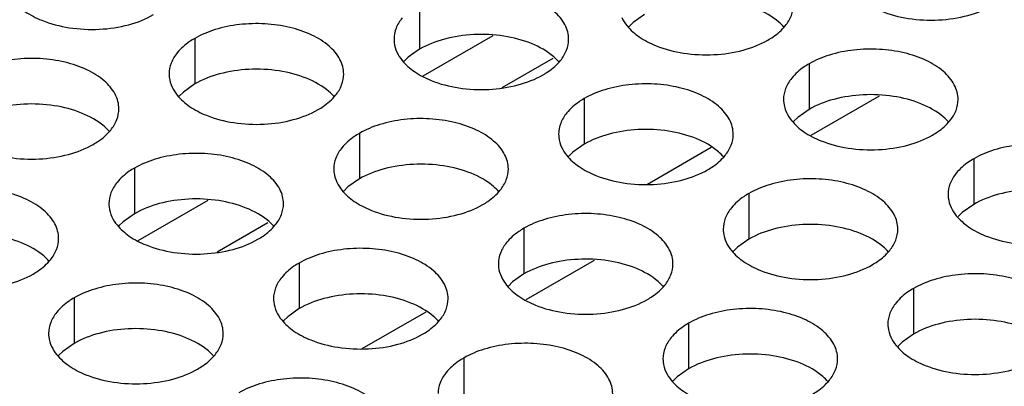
# Model space of a CAD drawing. Header units: inches. Extents: x 0 to 34, y 0 to 22.
# Tile 46 of 155: x 16.347 to 16.629, y 19.327 to 19.432. Entities that reach past the tile are written whole.
import ezdxf

# ---------------------------------------------------------------- set-up
doc = ezdxf.new("R2010")
doc.units = ezdxf.units.IN
doc.header["$LTSCALE"] = 1.87
doc.header["$MEASUREMENT"] = 0
doc.layers.get('0').update_dxf_attribs({"linetype": 'CONTINUOUS'})
doc.layers.add('02___PRT_ALL_AXES', color=7, linetype='CONTINUOUS')

msp = doc.modelspace()

# ---------------------------------------------------------------- linework, layer by layer
at = {"color": 7, "linetype": 'CONTINUOUS'}
for p, q in [((16.46267, 19.41567), (16.48267, 19.42722)), ((16.48528, 19.41239), (16.49983, 19.4208)), ((16.52684, 19.38467), (16.5451, 19.39522)), ((16.38102, 19.36852), (16.40102, 19.38007)), ((16.40363, 19.36525), (16.41819, 19.37365)), ((16.44519, 19.33753), (16.46345, 19.34807))]:
    msp.add_line(p, q, dxfattribs=at)
at = {"color": 3, "linetype": 'CONTINUOUS'}
for p, q in [((16.57373, 19.39868), (16.59334, 19.41)), ((16.49208, 19.35154), (16.51169, 19.36286))]:
    msp.add_line(p, q, dxfattribs=at)
at = {"layer": '02___PRT_ALL_AXES', "color": 7, "linetype": 'CONTINUOUS'}
for p, q in [((16.4616, 19.43639), (16.4616, 19.42332)), ((16.526, 19.43329), (16.52274, 19.43097)), ((16.52274, 19.43097), (16.52153, 19.42978)), ((16.39721, 19.42643), (16.39721, 19.41336)), ((16.4616, 19.42332), (16.45835, 19.42101)), ((16.45835, 19.42101), (16.45713, 19.41982)), ((16.57314, 19.41913), (16.57314, 19.40607)), ((16.39721, 19.41336), (16.39395, 19.41105)), ((16.39395, 19.41105), (16.39274, 19.40986)), ((16.50874, 19.40917), (16.50874, 19.39611)), ((16.57314, 19.40607), (16.56988, 19.40375)), ((16.56988, 19.40375), (16.56867, 19.40256)), ((16.44435, 19.39921), (16.44435, 19.38614)), ((16.50874, 19.39611), (16.50549, 19.39379)), ((16.50549, 19.39379), (16.50428, 19.3926)), ((16.62028, 19.39191), (16.62028, 19.37885)), ((16.37995, 19.38924), (16.37995, 19.37618)), ((16.44435, 19.38614), (16.44109, 19.38383)), ((16.44109, 19.38383), (16.43988, 19.38264)), ((16.55588, 19.38195), (16.55588, 19.36889)), ((16.61702, 19.37653), (16.61581, 19.37534)), ((16.62028, 19.37885), (16.61702, 19.37653)), ((16.3767, 19.37386), (16.37548, 19.37267)), ((16.37995, 19.37618), (16.3767, 19.37386)), ((16.49149, 19.37199), (16.49149, 19.35893)), ((16.55588, 19.36889), (16.55263, 19.36657)), ((16.55263, 19.36657), (16.55142, 19.36538)), ((16.42709, 19.36203), (16.42709, 19.34896)), ((16.48823, 19.35661), (16.48702, 19.35542)), ((16.49149, 19.35893), (16.48823, 19.35661)), ((16.60302, 19.35473), (16.60302, 19.34167)), ((16.3627, 19.35206), (16.3627, 19.339)), ((16.42709, 19.34896), (16.42384, 19.34665)), ((16.42384, 19.34665), (16.42263, 19.34546)), ((16.53863, 19.34477), (16.53863, 19.33171)), ((16.60302, 19.34167), (16.59977, 19.33935)), ((16.3627, 19.339), (16.35944, 19.33668)), ((16.59977, 19.33935), (16.59856, 19.33816)), ((16.35944, 19.33668), (16.35823, 19.33549)), ((16.47423, 19.33481), (16.47423, 19.32174)), ((16.53863, 19.33171), (16.53537, 19.32939)), ((16.53537, 19.32939), (16.53416, 19.3282))]:
    msp.add_line(p, q, dxfattribs=at)
at = {"layer": '02___PRT_ALL_AXES', "color": 3, "linetype": 'CONTINUOUS'}
for points, knots in [([(16.34359, 19.4397), (16.34399, 19.43886), (16.34537, 19.43672), (16.34868, 19.43385), (16.35172, 19.43229), (16.3534, 19.43161)], [0, 0, 0, 0, 0.215502, 0.580331, 1, 1, 1, 1]), ([(16.50428, 19.42617), (16.50428, 19.42688), (16.50409, 19.42834), (16.50294, 19.43125), (16.50001, 19.43462), (16.49499, 19.43766), (16.48873, 19.43976), (16.4817, 19.44075), (16.47447, 19.44055), (16.46764, 19.43919), (16.46345, 19.43746), (16.4616, 19.43639)], [0, 0, 0, 0, 0.042883, 0.087524, 0.186914, 0.304219, 0.43794, 0.582356, 0.729558, 0.871282, 1, 1, 1, 1]), ([(16.56633, 19.43004), (16.56705, 19.43094), (16.56823, 19.43285), (16.56867, 19.43508), (16.56867, 19.43613)], [0, 0, 0, 0, 0.520681, 1, 1, 1, 1]), ([(16.59373, 19.43428), (16.59625, 19.43326), (16.60173, 19.43185), (16.6102, 19.43144), (16.61844, 19.43266), (16.62353, 19.43462), (16.62575, 19.4359)], [0, 0, 0, 0, 0.247189, 0.509885, 0.767301, 1, 1, 1, 1]), ([(16.3534, 19.43161), (16.35592, 19.43059), (16.3614, 19.42918), (16.36988, 19.42877), (16.37811, 19.42999), (16.38321, 19.43195), (16.38542, 19.43323)], [0, 0, 0, 0, 0.247189, 0.509885, 0.767301, 1, 1, 1, 1]), ([(16.43988, 19.41621), (16.43988, 19.41692), (16.43969, 19.41838), (16.43854, 19.42129), (16.43562, 19.42465), (16.4306, 19.4277), (16.42433, 19.4298), (16.4173, 19.43079), (16.41008, 19.43059), (16.40325, 19.42922), (16.39906, 19.42749), (16.39721, 19.42643)], [0, 0, 0, 0, 0.042883, 0.087524, 0.186914, 0.304219, 0.43794, 0.582356, 0.729558, 0.871282, 1, 1, 1, 1]), ([(16.45662, 19.43228), (16.4559, 19.43139), (16.45472, 19.42947), (16.45428, 19.42725), (16.45428, 19.42619)], [0, 0, 0, 0, 0.520681, 1, 1, 1, 1]), ([(16.51952, 19.43241), (16.51992, 19.43156), (16.5213, 19.42943), (16.52461, 19.42656), (16.52765, 19.425), (16.52933, 19.42432)], [0, 0, 0, 0, 0.215502, 0.580331, 1, 1, 1, 1]), ([(16.56135, 19.42594), (16.56185, 19.42623), (16.56368, 19.42737), (16.56534, 19.42882), (16.56633, 19.43004)], [0, 0, 0, 0, 0.268123, 1, 1, 1, 1]), ([(16.39721, 19.42643), (16.3967, 19.42614), (16.39488, 19.42499), (16.39322, 19.42355), (16.39223, 19.42232)], [0, 0, 0, 0, 0.268123, 1, 1, 1, 1]), ([(16.45428, 19.42619), (16.45428, 19.42588), (16.45435, 19.42459), (16.45472, 19.42333), (16.45513, 19.42245)], [0, 0, 0, 0, 0.245663, 1, 1, 1, 1]), ([(16.50194, 19.42008), (16.50266, 19.42098), (16.50383, 19.42289), (16.50428, 19.42511), (16.50428, 19.42617)], [0, 0, 0, 0, 0.520681, 1, 1, 1, 1]), ([(16.52933, 19.42432), (16.53185, 19.4233), (16.53733, 19.42189), (16.54581, 19.42148), (16.55404, 19.4227), (16.55914, 19.42466), (16.56135, 19.42594)], [0, 0, 0, 0, 0.247189, 0.509885, 0.767301, 1, 1, 1, 1]), ([(16.39223, 19.42232), (16.3915, 19.42143), (16.39033, 19.41951), (16.38988, 19.41729), (16.38988, 19.41623)], [0, 0, 0, 0, 0.520681, 1, 1, 1, 1]), ([(16.45513, 19.42245), (16.45552, 19.4216), (16.4569, 19.41947), (16.46021, 19.4166), (16.46326, 19.41504), (16.46494, 19.41436)], [0, 0, 0, 0, 0.215502, 0.580331, 1, 1, 1, 1]), ([(16.61581, 19.40892), (16.61581, 19.40963), (16.61562, 19.41109), (16.61447, 19.414), (16.61155, 19.41736), (16.60653, 19.42041), (16.60026, 19.42251), (16.59323, 19.42349), (16.58601, 19.4233), (16.57918, 19.42193), (16.57499, 19.4202), (16.57314, 19.41913)], [0, 0, 0, 0, 0.042883, 0.087524, 0.186914, 0.304219, 0.43794, 0.582356, 0.729558, 0.871282, 1, 1, 1, 1]), ([(16.37549, 19.40625), (16.37549, 19.40696), (16.3753, 19.40842), (16.37415, 19.41133), (16.37122, 19.41469), (16.3662, 19.41774), (16.35994, 19.41984), (16.35291, 19.42083), (16.34568, 19.42063), (16.33885, 19.41926), (16.33466, 19.41753), (16.33281, 19.41646)], [0, 0, 0, 0, 0.042883, 0.087524, 0.186914, 0.304219, 0.43794, 0.582356, 0.729558, 0.871282, 1, 1, 1, 1]), ([(16.49696, 19.41597), (16.49746, 19.41626), (16.49928, 19.41741), (16.50094, 19.41885), (16.50194, 19.42008)], [0, 0, 0, 0, 0.268123, 1, 1, 1, 1]), ([(16.57314, 19.41913), (16.57263, 19.41884), (16.57081, 19.4177), (16.56915, 19.41625), (16.56816, 19.41503)], [0, 0, 0, 0, 0.268123, 1, 1, 1, 1]), ([(16.38988, 19.41623), (16.38988, 19.41591), (16.38996, 19.41463), (16.39033, 19.41336), (16.39073, 19.41248)], [0, 0, 0, 0, 0.245663, 1, 1, 1, 1]), ([(16.43754, 19.41012), (16.43826, 19.41101), (16.43944, 19.41293), (16.43988, 19.41515), (16.43988, 19.41621)], [0, 0, 0, 0, 0.520681, 1, 1, 1, 1]), ([(16.46494, 19.41436), (16.46746, 19.41334), (16.47294, 19.41193), (16.48141, 19.41152), (16.48965, 19.41274), (16.49474, 19.4147), (16.49696, 19.41597)], [0, 0, 0, 0, 0.247189, 0.509885, 0.767301, 1, 1, 1, 1]), ([(16.55142, 19.39895), (16.55142, 19.39967), (16.55123, 19.40112), (16.55008, 19.40404), (16.54715, 19.4074), (16.54213, 19.41045), (16.53587, 19.41255), (16.52884, 19.41353), (16.52161, 19.41334), (16.51478, 19.41197), (16.51059, 19.41024), (16.50874, 19.40917)], [0, 0, 0, 0, 0.042883, 0.087524, 0.186914, 0.304219, 0.43794, 0.582356, 0.729558, 0.871282, 1, 1, 1, 1]), ([(16.56816, 19.41503), (16.56743, 19.41413), (16.56626, 19.41222), (16.56581, 19.40999), (16.56581, 19.40894)], [0, 0, 0, 0, 0.520681, 1, 1, 1, 1]), ([(16.39073, 19.41248), (16.39113, 19.41164), (16.39251, 19.40951), (16.39582, 19.40663), (16.39886, 19.40507), (16.40054, 19.40439)], [0, 0, 0, 0, 0.215502, 0.580331, 1, 1, 1, 1]), ([(16.43256, 19.40601), (16.43306, 19.4063), (16.43489, 19.40745), (16.43655, 19.40889), (16.43754, 19.41012)], [0, 0, 0, 0, 0.268123, 1, 1, 1, 1]), ([(16.50874, 19.40917), (16.50824, 19.40888), (16.50641, 19.40773), (16.50475, 19.40629), (16.50376, 19.40506)], [0, 0, 0, 0, 0.268123, 1, 1, 1, 1]), ([(16.56581, 19.40894), (16.56581, 19.40862), (16.56589, 19.40733), (16.56626, 19.40607), (16.56667, 19.40519)], [0, 0, 0, 0, 0.245663, 1, 1, 1, 1]), ([(16.61347, 19.40283), (16.61419, 19.40372), (16.61537, 19.40564), (16.61581, 19.40786), (16.61581, 19.40892)], [0, 0, 0, 0, 0.520681, 1, 1, 1, 1]), ([(16.37315, 19.40016), (16.37387, 19.40105), (16.37504, 19.40297), (16.37549, 19.40519), (16.37549, 19.40625)], [0, 0, 0, 0, 0.520681, 1, 1, 1, 1]), ([(16.40054, 19.40439), (16.40306, 19.40338), (16.40854, 19.40197), (16.41702, 19.40156), (16.42525, 19.40278), (16.43035, 19.40473), (16.43256, 19.40601)], [0, 0, 0, 0, 0.247189, 0.509885, 0.767301, 1, 1, 1, 1]), ([(16.50376, 19.40506), (16.50304, 19.40417), (16.50186, 19.40225), (16.50142, 19.40003), (16.50142, 19.39897)], [0, 0, 0, 0, 0.520681, 1, 1, 1, 1]), ([(16.56667, 19.40519), (16.56706, 19.40434), (16.56844, 19.40221), (16.57175, 19.39934), (16.57479, 19.39778), (16.57647, 19.3971)], [0, 0, 0, 0, 0.215502, 0.580331, 1, 1, 1, 1]), ([(16.48702, 19.38899), (16.48702, 19.3897), (16.48683, 19.39116), (16.48568, 19.39407), (16.48276, 19.39743), (16.47774, 19.40048), (16.47147, 19.40258), (16.46444, 19.40357), (16.45722, 19.40337), (16.45039, 19.402), (16.4462, 19.40028), (16.44435, 19.39921)], [0, 0, 0, 0, 0.042883, 0.087524, 0.186914, 0.304219, 0.43794, 0.582356, 0.729558, 0.871282, 1, 1, 1, 1]), ([(16.60849, 19.39872), (16.60899, 19.39901), (16.61082, 19.40016), (16.61248, 19.4016), (16.61347, 19.40283)], [0, 0, 0, 0, 0.268123, 1, 1, 1, 1]), ([(16.36817, 19.39605), (16.36867, 19.39634), (16.37049, 19.39749), (16.37215, 19.39893), (16.37315, 19.40016)], [0, 0, 0, 0, 0.268123, 1, 1, 1, 1]), ([(16.44435, 19.39921), (16.44384, 19.39892), (16.44202, 19.39777), (16.44036, 19.39633), (16.43937, 19.3951)], [0, 0, 0, 0, 0.268123, 1, 1, 1, 1]), ([(16.50142, 19.39897), (16.50142, 19.39866), (16.50149, 19.39737), (16.50186, 19.39611), (16.50227, 19.39523)], [0, 0, 0, 0, 0.245663, 1, 1, 1, 1]), ([(16.54908, 19.39286), (16.5498, 19.39376), (16.55097, 19.39567), (16.55142, 19.3979), (16.55142, 19.39895)], [0, 0, 0, 0, 0.520681, 1, 1, 1, 1]), ([(16.33615, 19.39443), (16.33867, 19.39341), (16.34415, 19.392), (16.35262, 19.39159), (16.36086, 19.39281), (16.36595, 19.39477), (16.36817, 19.39605)], [0, 0, 0, 0, 0.247189, 0.509885, 0.767301, 1, 1, 1, 1]), ([(16.57647, 19.3971), (16.57899, 19.39608), (16.58447, 19.39467), (16.59295, 19.39426), (16.60118, 19.39548), (16.60628, 19.39744), (16.60849, 19.39872)], [0, 0, 0, 0, 0.247189, 0.509885, 0.767301, 1, 1, 1, 1]), ([(16.66295, 19.3817), (16.66295, 19.38241), (16.66276, 19.38387), (16.66161, 19.38678), (16.65869, 19.39014), (16.65367, 19.39319), (16.6474, 19.39529), (16.64037, 19.39628), (16.63315, 19.39608), (16.62632, 19.39471), (16.62213, 19.39298), (16.62028, 19.39191)], [0, 0, 0, 0, 0.042883, 0.087524, 0.186914, 0.304219, 0.43794, 0.582356, 0.729558, 0.871282, 1, 1, 1, 1]), ([(16.42263, 19.37903), (16.42263, 19.37974), (16.42244, 19.3812), (16.42129, 19.38411), (16.41836, 19.38747), (16.41334, 19.39052), (16.40708, 19.39262), (16.40005, 19.39361), (16.39282, 19.39341), (16.38599, 19.39204), (16.3818, 19.39031), (16.37995, 19.38924)], [0, 0, 0, 0, 0.042883, 0.087524, 0.186914, 0.304219, 0.43794, 0.582356, 0.729558, 0.871282, 1, 1, 1, 1]), ([(16.43937, 19.3951), (16.43864, 19.39421), (16.43747, 19.39229), (16.43702, 19.39007), (16.43702, 19.38901)], [0, 0, 0, 0, 0.520681, 1, 1, 1, 1]), ([(16.50227, 19.39523), (16.50266, 19.39438), (16.50404, 19.39225), (16.50735, 19.38938), (16.5104, 19.38782), (16.51208, 19.38714)], [0, 0, 0, 0, 0.215502, 0.580331, 1, 1, 1, 1]), ([(16.5441, 19.38876), (16.5446, 19.38905), (16.54642, 19.39019), (16.54808, 19.39163), (16.54908, 19.39286)], [0, 0, 0, 0, 0.268123, 1, 1, 1, 1]), ([(16.62028, 19.39191), (16.61978, 19.39163), (16.61795, 19.39048), (16.61629, 19.38904), (16.6153, 19.38781)], [0, 0, 0, 0, 0.268123, 1, 1, 1, 1]), ([(16.37995, 19.38924), (16.37945, 19.38896), (16.37762, 19.38781), (16.37596, 19.38637), (16.37497, 19.38514)], [0, 0, 0, 0, 0.268123, 1, 1, 1, 1]), ([(16.43702, 19.38901), (16.43702, 19.38869), (16.4371, 19.38741), (16.43747, 19.38614), (16.43788, 19.38526)], [0, 0, 0, 0, 0.245663, 1, 1, 1, 1]), ([(16.48468, 19.3829), (16.4854, 19.38379), (16.48658, 19.38571), (16.48702, 19.38793), (16.48702, 19.38899)], [0, 0, 0, 0, 0.520681, 1, 1, 1, 1]), ([(16.51208, 19.38714), (16.5146, 19.38612), (16.52008, 19.38471), (16.52855, 19.3843), (16.53679, 19.38552), (16.54188, 19.38748), (16.5441, 19.38876)], [0, 0, 0, 0, 0.247189, 0.509885, 0.767301, 1, 1, 1, 1]), ([(16.6153, 19.38781), (16.61457, 19.38691), (16.6134, 19.385), (16.61296, 19.38278), (16.61295, 19.38172)], [0, 0, 0, 0, 0.520681, 1, 1, 1, 1]), ([(16.37497, 19.38514), (16.37425, 19.38424), (16.37307, 19.38233), (16.37263, 19.38011), (16.37263, 19.37905)], [0, 0, 0, 0, 0.520681, 1, 1, 1, 1]), ([(16.43788, 19.38526), (16.43827, 19.38442), (16.43965, 19.38229), (16.44296, 19.37941), (16.446, 19.37786), (16.44768, 19.37718)], [0, 0, 0, 0, 0.215502, 0.580331, 1, 1, 1, 1]), ([(16.59856, 19.37174), (16.59856, 19.37245), (16.59837, 19.37391), (16.59722, 19.37682), (16.59429, 19.38018), (16.58927, 19.38323), (16.58301, 19.38533), (16.57598, 19.38631), (16.56875, 19.38612), (16.56192, 19.38475), (16.55773, 19.38302), (16.55588, 19.38195)], [0, 0, 0, 0, 0.042883, 0.087524, 0.186914, 0.304219, 0.43794, 0.582356, 0.729558, 0.871282, 1, 1, 1, 1]), ([(16.35823, 19.36907), (16.35823, 19.36978), (16.35804, 19.37124), (16.35689, 19.37415), (16.35397, 19.37751), (16.34895, 19.38056), (16.34268, 19.38266), (16.33565, 19.38364), (16.32843, 19.38345), (16.3216, 19.38208), (16.31741, 19.38035), (16.31556, 19.37928)], [0, 0, 0, 0, 0.042883, 0.087524, 0.186914, 0.304219, 0.43794, 0.582356, 0.729558, 0.871282, 1, 1, 1, 1]), ([(16.4797, 19.37879), (16.4802, 19.37908), (16.48203, 19.38023), (16.48369, 19.38167), (16.48468, 19.3829)], [0, 0, 0, 0, 0.268123, 1, 1, 1, 1]), ([(16.55588, 19.38195), (16.55538, 19.38166), (16.55355, 19.38051), (16.55189, 19.37907), (16.5509, 19.37785)], [0, 0, 0, 0, 0.268123, 1, 1, 1, 1]), ([(16.61295, 19.38172), (16.61295, 19.3814), (16.61303, 19.38012), (16.6134, 19.37885), (16.61381, 19.37797)], [0, 0, 0, 0, 0.245663, 1, 1, 1, 1]), ([(16.37263, 19.37905), (16.37263, 19.37873), (16.3727, 19.37745), (16.37307, 19.37618), (16.37348, 19.3753)], [0, 0, 0, 0, 0.245663, 1, 1, 1, 1]), ([(16.42029, 19.37294), (16.42101, 19.37383), (16.42218, 19.37575), (16.42263, 19.37797), (16.42263, 19.37903)], [0, 0, 0, 0, 0.520681, 1, 1, 1, 1]), ([(16.44768, 19.37718), (16.4502, 19.37616), (16.45568, 19.37475), (16.46416, 19.37434), (16.47239, 19.37556), (16.47749, 19.37752), (16.4797, 19.37879)], [0, 0, 0, 0, 0.247189, 0.509885, 0.767301, 1, 1, 1, 1]), ([(16.5509, 19.37785), (16.55018, 19.37695), (16.549, 19.37504), (16.54856, 19.37281), (16.54856, 19.37175)], [0, 0, 0, 0, 0.520681, 1, 1, 1, 1]), ([(16.61381, 19.37797), (16.6142, 19.37713), (16.61558, 19.375), (16.61889, 19.37212), (16.62193, 19.37056), (16.62361, 19.36988)], [0, 0, 0, 0, 0.215502, 0.580331, 1, 1, 1, 1]), ([(16.37348, 19.3753), (16.37387, 19.37446), (16.37525, 19.37233), (16.37856, 19.36945), (16.38161, 19.36789), (16.38329, 19.36721)], [0, 0, 0, 0, 0.215502, 0.580331, 1, 1, 1, 1]), ([(16.53416, 19.36177), (16.53416, 19.36248), (16.53397, 19.36394), (16.53282, 19.36685), (16.5299, 19.37022), (16.52488, 19.37327), (16.51861, 19.37537), (16.51158, 19.37635), (16.50436, 19.37615), (16.49753, 19.37479), (16.49334, 19.37306), (16.49149, 19.37199)], [0, 0, 0, 0, 0.042883, 0.087524, 0.186914, 0.304219, 0.43794, 0.582356, 0.729558, 0.871282, 1, 1, 1, 1]), ([(16.41531, 19.36883), (16.41581, 19.36912), (16.41763, 19.37027), (16.41929, 19.37171), (16.42029, 19.37294)], [0, 0, 0, 0, 0.268123, 1, 1, 1, 1]), ([(16.49149, 19.37199), (16.49098, 19.3717), (16.48916, 19.37055), (16.4875, 19.36911), (16.48651, 19.36788)], [0, 0, 0, 0, 0.268123, 1, 1, 1, 1]), ([(16.54856, 19.37175), (16.54856, 19.37144), (16.54863, 19.37015), (16.549, 19.36889), (16.54941, 19.36801)], [0, 0, 0, 0, 0.245663, 1, 1, 1, 1]), ([(16.59622, 19.36564), (16.59694, 19.36654), (16.59811, 19.36845), (16.59856, 19.37068), (16.59856, 19.37174)], [0, 0, 0, 0, 0.520681, 1, 1, 1, 1]), ([(16.62361, 19.36988), (16.62613, 19.36887), (16.63162, 19.36745), (16.64009, 19.36705), (16.64832, 19.36826), (16.65342, 19.37022), (16.65563, 19.3715)], [0, 0, 0, 0, 0.247189, 0.509885, 0.767301, 1, 1, 1, 1]), ([(16.35589, 19.36298), (16.35661, 19.36387), (16.35779, 19.36579), (16.35823, 19.36801), (16.35823, 19.36907)], [0, 0, 0, 0, 0.520681, 1, 1, 1, 1]), ([(16.38329, 19.36721), (16.38581, 19.3662), (16.39129, 19.36478), (16.39976, 19.36438), (16.408, 19.36559), (16.41309, 19.36755), (16.41531, 19.36883)], [0, 0, 0, 0, 0.247189, 0.509885, 0.767301, 1, 1, 1, 1]), ([(16.48651, 19.36788), (16.48578, 19.36699), (16.48461, 19.36507), (16.48416, 19.36285), (16.48416, 19.36179)], [0, 0, 0, 0, 0.520681, 1, 1, 1, 1]), ([(16.54941, 19.36801), (16.5498, 19.36716), (16.55118, 19.36503), (16.55449, 19.36216), (16.55754, 19.3606), (16.55922, 19.35992)], [0, 0, 0, 0, 0.215502, 0.580331, 1, 1, 1, 1]), ([(16.46977, 19.35181), (16.46977, 19.35252), (16.46958, 19.35398), (16.46843, 19.35689), (16.4655, 19.36025), (16.46048, 19.3633), (16.45422, 19.3654), (16.44719, 19.36639), (16.43996, 19.36619), (16.43313, 19.36482), (16.42894, 19.3631), (16.42709, 19.36203)], [0, 0, 0, 0, 0.042883, 0.087524, 0.186914, 0.304219, 0.43794, 0.582356, 0.729558, 0.871282, 1, 1, 1, 1]), ([(16.59124, 19.36154), (16.59174, 19.36183), (16.59356, 19.36298), (16.59522, 19.36442), (16.59622, 19.36564)], [0, 0, 0, 0, 0.268123, 1, 1, 1, 1]), ([(16.35091, 19.35887), (16.35141, 19.35916), (16.35324, 19.36031), (16.3549, 19.36175), (16.35589, 19.36298)], [0, 0, 0, 0, 0.268123, 1, 1, 1, 1]), ([(16.42709, 19.36203), (16.42659, 19.36174), (16.42476, 19.36059), (16.4231, 19.35915), (16.42211, 19.35792)], [0, 0, 0, 0, 0.268123, 1, 1, 1, 1]), ([(16.48416, 19.36179), (16.48416, 19.36148), (16.48424, 19.36019), (16.48461, 19.35893), (16.48502, 19.35805)], [0, 0, 0, 0, 0.245663, 1, 1, 1, 1]), ([(16.53182, 19.35568), (16.53254, 19.35658), (16.53372, 19.35849), (16.53416, 19.36071), (16.53416, 19.36177)], [0, 0, 0, 0, 0.520681, 1, 1, 1, 1]), ([(16.55922, 19.35992), (16.56174, 19.3589), (16.56722, 19.35749), (16.57569, 19.35708), (16.58393, 19.3583), (16.58902, 19.36026), (16.59124, 19.36154)], [0, 0, 0, 0, 0.247189, 0.509885, 0.767301, 1, 1, 1, 1]), ([(16.31889, 19.35725), (16.32141, 19.35623), (16.32689, 19.35482), (16.33537, 19.35441), (16.3436, 19.35563), (16.3487, 19.35759), (16.35091, 19.35887)], [0, 0, 0, 0, 0.247189, 0.509885, 0.767301, 1, 1, 1, 1]), ([(16.42211, 19.35792), (16.42139, 19.35703), (16.42021, 19.35511), (16.41977, 19.35289), (16.41977, 19.35183)], [0, 0, 0, 0, 0.520681, 1, 1, 1, 1]), ([(16.48502, 19.35805), (16.48541, 19.3572), (16.48679, 19.35507), (16.4901, 19.3522), (16.49314, 19.35064), (16.49482, 19.34996)], [0, 0, 0, 0, 0.215502, 0.580331, 1, 1, 1, 1]), ([(16.6457, 19.34452), (16.6457, 19.34523), (16.64551, 19.34669), (16.64436, 19.3496), (16.64144, 19.35296), (16.63641, 19.35601), (16.63015, 19.35811), (16.62312, 19.3591), (16.61589, 19.3589), (16.60906, 19.35753), (16.60487, 19.3558), (16.60302, 19.35473)], [0, 0, 0, 0, 0.042883, 0.087524, 0.186914, 0.304219, 0.43794, 0.582356, 0.729558, 0.871282, 1, 1, 1, 1]), ([(16.40537, 19.34185), (16.40537, 19.34256), (16.40518, 19.34402), (16.40403, 19.34693), (16.40111, 19.35029), (16.39609, 19.35334), (16.38982, 19.35544), (16.38279, 19.35643), (16.37557, 19.35623), (16.36874, 19.35486), (16.36455, 19.35313), (16.3627, 19.35206)], [0, 0, 0, 0, 0.042883, 0.087524, 0.186914, 0.304219, 0.43794, 0.582356, 0.729558, 0.871282, 1, 1, 1, 1]), ([(16.52684, 19.35158), (16.52734, 19.35186), (16.52917, 19.35301), (16.53083, 19.35445), (16.53182, 19.35568)], [0, 0, 0, 0, 0.268123, 1, 1, 1, 1]), ([(16.60302, 19.35473), (16.60252, 19.35444), (16.60069, 19.3533), (16.59903, 19.35186), (16.59804, 19.35063)], [0, 0, 0, 0, 0.268123, 1, 1, 1, 1]), ([(16.3627, 19.35206), (16.36219, 19.35177), (16.36037, 19.35063), (16.35871, 19.34919), (16.35772, 19.34796)], [0, 0, 0, 0, 0.268123, 1, 1, 1, 1]), ([(16.41977, 19.35183), (16.41977, 19.35151), (16.41984, 19.35023), (16.42021, 19.34896), (16.42062, 19.34808)], [0, 0, 0, 0, 0.245663, 1, 1, 1, 1]), ([(16.46743, 19.34572), (16.46815, 19.34661), (16.46932, 19.34853), (16.46977, 19.35075), (16.46977, 19.35181)], [0, 0, 0, 0, 0.520681, 1, 1, 1, 1]), ([(16.49482, 19.34996), (16.49734, 19.34894), (16.50283, 19.34753), (16.5113, 19.34712), (16.51953, 19.34834), (16.52463, 19.3503), (16.52684, 19.35158)], [0, 0, 0, 0, 0.247189, 0.509885, 0.767301, 1, 1, 1, 1]), ([(16.5813, 19.33455), (16.5813, 19.33527), (16.58112, 19.33673), (16.57996, 19.33964), (16.57704, 19.343), (16.57202, 19.34605), (16.56575, 19.34815), (16.55873, 19.34913), (16.5515, 19.34894), (16.54467, 19.34757), (16.54048, 19.34584), (16.53863, 19.34477)], [0, 0, 0, 0, 0.042883, 0.087524, 0.186914, 0.304219, 0.43794, 0.582356, 0.729558, 0.871282, 1, 1, 1, 1]), ([(16.59804, 19.35063), (16.59732, 19.34973), (16.59614, 19.34782), (16.5957, 19.34559), (16.5957, 19.34454)], [0, 0, 0, 0, 0.520681, 1, 1, 1, 1]), ([(16.35772, 19.34796), (16.35699, 19.34706), (16.35582, 19.34515), (16.35537, 19.34292), (16.35537, 19.34187)], [0, 0, 0, 0, 0.520681, 1, 1, 1, 1]), ([(16.42062, 19.34808), (16.42101, 19.34724), (16.42239, 19.34511), (16.4257, 19.34223), (16.42875, 19.34068), (16.43043, 19.34)], [0, 0, 0, 0, 0.215502, 0.580331, 1, 1, 1, 1]), ([(16.46245, 19.34161), (16.46295, 19.3419), (16.46477, 19.34305), (16.46643, 19.34449), (16.46743, 19.34572)], [0, 0, 0, 0, 0.268123, 1, 1, 1, 1]), ([(16.53863, 19.34477), (16.53813, 19.34448), (16.5363, 19.34333), (16.53464, 19.34189), (16.53365, 19.34066)], [0, 0, 0, 0, 0.268123, 1, 1, 1, 1]), ([(16.5957, 19.34454), (16.5957, 19.34422), (16.59577, 19.34293), (16.59614, 19.34167), (16.59655, 19.34079)], [0, 0, 0, 0, 0.245663, 1, 1, 1, 1]), ([(16.35537, 19.34187), (16.35537, 19.34155), (16.35545, 19.34026), (16.35582, 19.339), (16.35623, 19.33812)], [0, 0, 0, 0, 0.245663, 1, 1, 1, 1]), ([(16.40303, 19.33576), (16.40375, 19.33665), (16.40493, 19.33857), (16.40537, 19.34079), (16.40537, 19.34185)], [0, 0, 0, 0, 0.520681, 1, 1, 1, 1]), ([(16.43043, 19.34), (16.43295, 19.33898), (16.43843, 19.33757), (16.4469, 19.33716), (16.45514, 19.33838), (16.46023, 19.34033), (16.46245, 19.34161)], [0, 0, 0, 0, 0.247189, 0.509885, 0.767301, 1, 1, 1, 1]), ([(16.53365, 19.34066), (16.53292, 19.33977), (16.53175, 19.33785), (16.53131, 19.33563), (16.5313, 19.33457)], [0, 0, 0, 0, 0.520681, 1, 1, 1, 1]), ([(16.59655, 19.34079), (16.59694, 19.33995), (16.59832, 19.33781), (16.60163, 19.33494), (16.60468, 19.33338), (16.60636, 19.3327)], [0, 0, 0, 0, 0.215502, 0.580331, 1, 1, 1, 1]), ([(16.35623, 19.33812), (16.35662, 19.33728), (16.358, 19.33514), (16.36131, 19.33227), (16.36435, 19.33071), (16.36603, 19.33003)], [0, 0, 0, 0, 0.215502, 0.580331, 1, 1, 1, 1]), ([(16.51691, 19.32459), (16.51691, 19.3253), (16.51672, 19.32676), (16.51557, 19.32967), (16.51265, 19.33304), (16.50762, 19.33608), (16.50136, 19.33818), (16.49433, 19.33917), (16.4871, 19.33897), (16.48027, 19.33761), (16.47608, 19.33588), (16.47423, 19.33481)], [0, 0, 0, 0, 0.042883, 0.087524, 0.186914, 0.304219, 0.43794, 0.582356, 0.729558, 0.871282, 1, 1, 1, 1]), ([(16.39805, 19.33165), (16.39855, 19.33194), (16.40038, 19.33309), (16.40204, 19.33453), (16.40303, 19.33576)], [0, 0, 0, 0, 0.268123, 1, 1, 1, 1]), ([(16.47423, 19.33481), (16.47373, 19.33452), (16.4719, 19.33337), (16.47024, 19.33193), (16.46925, 19.3307)], [0, 0, 0, 0, 0.268123, 1, 1, 1, 1]), ([(16.5313, 19.33457), (16.5313, 19.33426), (16.53138, 19.33297), (16.53175, 19.33171), (16.53216, 19.33083)], [0, 0, 0, 0, 0.245663, 1, 1, 1, 1]), ([(16.57896, 19.32846), (16.57968, 19.32936), (16.58086, 19.33127), (16.5813, 19.3335), (16.5813, 19.33455)], [0, 0, 0, 0, 0.520681, 1, 1, 1, 1]), ([(16.60636, 19.3327), (16.60888, 19.33168), (16.61436, 19.33027), (16.62283, 19.32986), (16.63107, 19.33108), (16.63616, 19.33304), (16.63838, 19.33432)], [0, 0, 0, 0, 0.247189, 0.509885, 0.767301, 1, 1, 1, 1]), ([(16.36603, 19.33003), (16.36855, 19.32901), (16.37404, 19.3276), (16.38251, 19.32719), (16.39074, 19.32841), (16.39584, 19.33037), (16.39805, 19.33165)], [0, 0, 0, 0, 0.247189, 0.509885, 0.767301, 1, 1, 1, 1]), ([(16.45251, 19.31463), (16.45251, 19.31534), (16.45232, 19.3168), (16.45117, 19.31971), (16.44825, 19.32307), (16.44323, 19.32612), (16.43696, 19.32822), (16.42994, 19.32921), (16.42271, 19.32901), (16.41588, 19.32764), (16.41169, 19.32591), (16.40984, 19.32485)], [0, 0, 0, 0, 0.042883, 0.087524, 0.186914, 0.304219, 0.43794, 0.582356, 0.729558, 0.871282, 1, 1, 1, 1]), ([(16.46925, 19.3307), (16.46853, 19.32981), (16.46735, 19.32789), (16.46691, 19.32567), (16.46691, 19.32461)], [0, 0, 0, 0, 0.520681, 1, 1, 1, 1]), ([(16.53216, 19.33083), (16.53255, 19.32998), (16.53393, 19.32785), (16.53724, 19.32498), (16.54028, 19.32342), (16.54196, 19.32274)], [0, 0, 0, 0, 0.215502, 0.580331, 1, 1, 1, 1]), ([(16.57398, 19.32436), (16.57448, 19.32465), (16.57631, 19.32579), (16.57797, 19.32724), (16.57896, 19.32846)], [0, 0, 0, 0, 0.268123, 1, 1, 1, 1])]:
    msp.add_open_spline(points, degree=3, knots=knots, dxfattribs=at)
at = {"layer": '02___PRT_ALL_AXES', "color": 7, "linetype": 'CONTINUOUS'}
for points, knots in [([(16.56599, 19.42959), (16.56551, 19.43013), (16.56321, 19.43239), (16.56032, 19.43397), (16.55801, 19.4349)], [0, 0, 0, 0, 0.226307, 1, 1, 1, 1]), ([(16.49362, 19.42494), (16.4911, 19.42596), (16.48562, 19.42737), (16.47714, 19.42778), (16.46891, 19.42656), (16.46381, 19.4246), (16.4616, 19.42332)], [0, 0, 0, 0, 0.247189, 0.509885, 0.767301, 1, 1, 1, 1]), ([(16.50159, 19.41962), (16.50111, 19.42017), (16.49881, 19.42242), (16.49592, 19.42401), (16.49362, 19.42494)], [0, 0, 0, 0, 0.226307, 1, 1, 1, 1]), ([(16.42922, 19.41498), (16.4267, 19.416), (16.42122, 19.41741), (16.41275, 19.41782), (16.40451, 19.4166), (16.39942, 19.41464), (16.39721, 19.41336)], [0, 0, 0, 0, 0.247189, 0.509885, 0.767301, 1, 1, 1, 1]), ([(16.4372, 19.40966), (16.43672, 19.41021), (16.43441, 19.41246), (16.43153, 19.41405), (16.42922, 19.41498)], [0, 0, 0, 0, 0.226307, 1, 1, 1, 1]), ([(16.60515, 19.40769), (16.60263, 19.4087), (16.59715, 19.41012), (16.58868, 19.41052), (16.58044, 19.40931), (16.57535, 19.40735), (16.57314, 19.40607)], [0, 0, 0, 0, 0.247189, 0.509885, 0.767301, 1, 1, 1, 1]), ([(16.36483, 19.40502), (16.36231, 19.40604), (16.35683, 19.40745), (16.34835, 19.40786), (16.34012, 19.40664), (16.33502, 19.40468), (16.33281, 19.4034)], [0, 0, 0, 0, 0.247189, 0.509885, 0.767301, 1, 1, 1, 1]), ([(16.61313, 19.40237), (16.61265, 19.40292), (16.61035, 19.40517), (16.60746, 19.40675), (16.60515, 19.40769)], [0, 0, 0, 0, 0.226307, 1, 1, 1, 1]), ([(16.3728, 19.3997), (16.37232, 19.40025), (16.37002, 19.4025), (16.36713, 19.40409), (16.36483, 19.40502)], [0, 0, 0, 0, 0.226307, 1, 1, 1, 1]), ([(16.54076, 19.39772), (16.53824, 19.39874), (16.53276, 19.40015), (16.52428, 19.40056), (16.51605, 19.39934), (16.51096, 19.39739), (16.50874, 19.39611)], [0, 0, 0, 0, 0.247189, 0.509885, 0.767301, 1, 1, 1, 1]), ([(16.54873, 19.39241), (16.54826, 19.39295), (16.54595, 19.39521), (16.54306, 19.39679), (16.54076, 19.39772)], [0, 0, 0, 0, 0.226307, 1, 1, 1, 1]), ([(16.47636, 19.38776), (16.47384, 19.38878), (16.46836, 19.39019), (16.45989, 19.3906), (16.45165, 19.38938), (16.44656, 19.38742), (16.44435, 19.38614)], [0, 0, 0, 0, 0.247189, 0.509885, 0.767301, 1, 1, 1, 1]), ([(16.48434, 19.38244), (16.48386, 19.38299), (16.48156, 19.38524), (16.47867, 19.38683), (16.47636, 19.38776)], [0, 0, 0, 0, 0.226307, 1, 1, 1, 1]), ([(16.65229, 19.38047), (16.64977, 19.38149), (16.64429, 19.3829), (16.63582, 19.38331), (16.62759, 19.38209), (16.62249, 19.38013), (16.62028, 19.37885)], [0, 0, 0, 0, 0.247189, 0.509885, 0.767301, 1, 1, 1, 1]), ([(16.41197, 19.3778), (16.40945, 19.37882), (16.40397, 19.38023), (16.39549, 19.38064), (16.38726, 19.37942), (16.38216, 19.37746), (16.37995, 19.37618)], [0, 0, 0, 0, 0.247189, 0.509885, 0.767301, 1, 1, 1, 1]), ([(16.41994, 19.37248), (16.41947, 19.37303), (16.41716, 19.37528), (16.41427, 19.37687), (16.41197, 19.3778)], [0, 0, 0, 0, 0.226307, 1, 1, 1, 1]), ([(16.5879, 19.37051), (16.58538, 19.37152), (16.5799, 19.37293), (16.57142, 19.37334), (16.56319, 19.37212), (16.5581, 19.37017), (16.55588, 19.36889)], [0, 0, 0, 0, 0.247189, 0.509885, 0.767301, 1, 1, 1, 1]), ([(16.34757, 19.36784), (16.34505, 19.36885), (16.33957, 19.37027), (16.3311, 19.37067), (16.32286, 19.36946), (16.31777, 19.3675), (16.31556, 19.36622)], [0, 0, 0, 0, 0.247189, 0.509885, 0.767301, 1, 1, 1, 1]), ([(16.59587, 19.36519), (16.5954, 19.36574), (16.59309, 19.36799), (16.5902, 19.36957), (16.5879, 19.37051)], [0, 0, 0, 0, 0.226307, 1, 1, 1, 1]), ([(16.35555, 19.36252), (16.35507, 19.36307), (16.35277, 19.36532), (16.34988, 19.3669), (16.34757, 19.36784)], [0, 0, 0, 0, 0.226307, 1, 1, 1, 1]), ([(16.5235, 19.36054), (16.52098, 19.36156), (16.5155, 19.36297), (16.50703, 19.36338), (16.4988, 19.36216), (16.4937, 19.3602), (16.49149, 19.35893)], [0, 0, 0, 0, 0.247189, 0.509885, 0.767301, 1, 1, 1, 1]), ([(16.53148, 19.35523), (16.531, 19.35577), (16.5287, 19.35803), (16.52581, 19.35961), (16.5235, 19.36054)], [0, 0, 0, 0, 0.226307, 1, 1, 1, 1]), ([(16.45911, 19.35058), (16.45659, 19.3516), (16.45111, 19.35301), (16.44263, 19.35342), (16.4344, 19.3522), (16.42931, 19.35024), (16.42709, 19.34896)], [0, 0, 0, 0, 0.247189, 0.509885, 0.767301, 1, 1, 1, 1]), ([(16.46708, 19.34526), (16.46661, 19.34581), (16.4643, 19.34806), (16.46141, 19.34965), (16.45911, 19.35058)], [0, 0, 0, 0, 0.226307, 1, 1, 1, 1]), ([(16.63504, 19.34329), (16.63252, 19.34431), (16.62704, 19.34572), (16.61856, 19.34613), (16.61033, 19.34491), (16.60524, 19.34295), (16.60302, 19.34167)], [0, 0, 0, 0, 0.247189, 0.509885, 0.767301, 1, 1, 1, 1]), ([(16.39471, 19.34062), (16.39219, 19.34164), (16.38671, 19.34305), (16.37824, 19.34346), (16.37001, 19.34224), (16.36491, 19.34028), (16.3627, 19.339)], [0, 0, 0, 0, 0.247189, 0.509885, 0.767301, 1, 1, 1, 1]), ([(16.40269, 19.3353), (16.40221, 19.33585), (16.39991, 19.3381), (16.39702, 19.33969), (16.39471, 19.34062)], [0, 0, 0, 0, 0.226307, 1, 1, 1, 1]), ([(16.57064, 19.33332), (16.56813, 19.33434), (16.56264, 19.33575), (16.55417, 19.33616), (16.54594, 19.33494), (16.54084, 19.33299), (16.53863, 19.33171)], [0, 0, 0, 0, 0.247189, 0.509885, 0.767301, 1, 1, 1, 1]), ([(16.57862, 19.32801), (16.57814, 19.32855), (16.57584, 19.33081), (16.57295, 19.33239), (16.57064, 19.33332)], [0, 0, 0, 0, 0.226307, 1, 1, 1, 1])]:
    msp.add_open_spline(points, degree=3, knots=knots, dxfattribs=at)

doc.saveas('drawing.dxf')
